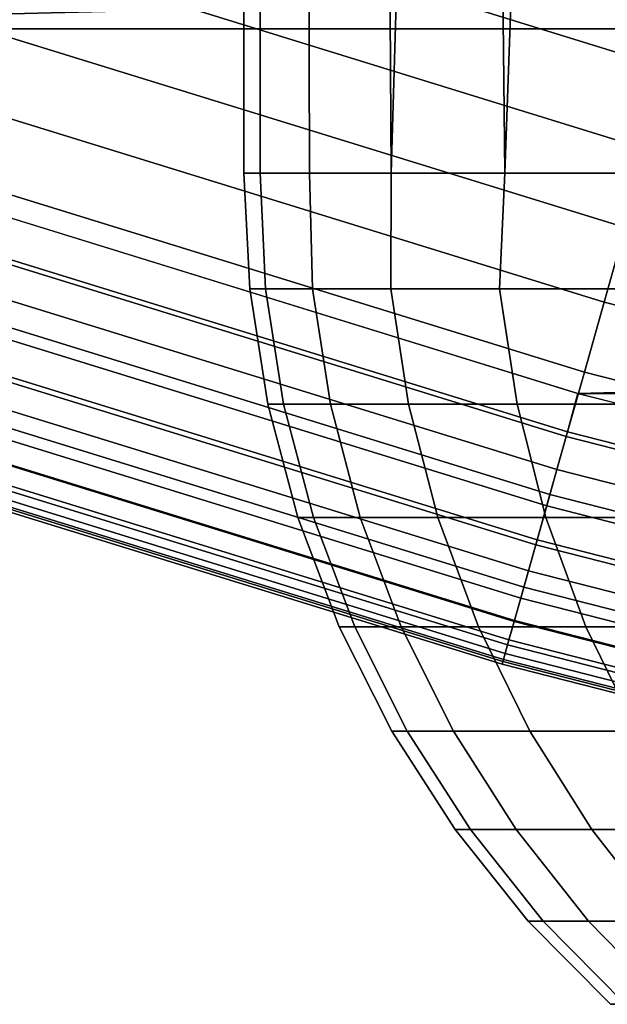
# Model space of a CAD drawing. Header units: metres. Extents: x -28 to 70, y -218 to 28.
# Tile 7 of 256: x -5.159 to -4.742, y -217.326 to -216.626. Entities that reach past the tile are written whole.
import ezdxf

# ---------------------------------------------------------------- set-up
doc = ezdxf.new("R2010")
doc.units = ezdxf.units.M
doc.layers.add('solid_10_261_432_XXX', color=7, linetype='CONTINUOUS')

msp = doc.modelspace()

# ---------------------------------------------------------------- linework, layer by layer
at = {"layer": 'solid_10_261_432_XXX'}
for points in [[(-4.988344, -216.735001, 253.158783), (-5, -216.735001, 253.5), (-5, -214.671402, 253.5), (-4.989798, -214.674881, 253.180771)], [(-5, -216.735001, 253.5), (-4.988344, -216.735001, 253.841217), (-4.989798, -214.674881, 253.819229), (-5, -214.671402, 253.5)], [(-4.95343, -216.735001, 252.819168), (-4.988344, -216.735001, 253.158783), (-4.989798, -214.674881, 253.180771), (-4.959168, -214.685257, 252.862289)], [(-4.95343, -216.735001, 254.180832), (-4.959167, -214.685257, 254.137711), (-4.989798, -214.674881, 253.819229), (-4.988344, -216.735001, 253.841217)], [(-4.895421, -216.735001, 252.482727), (-4.95343, -216.735001, 252.819168), (-4.959168, -214.685257, 252.862289), (-4.908037, -214.702423, 252.545441)], [(-4.895421, -216.735001, 254.517273), (-4.908036, -214.702423, 254.454559), (-4.959167, -214.685257, 254.137711), (-4.95343, -216.735001, 254.180832)], [(-4.814587, -216.735001, 252.151016), (-4.895421, -216.735001, 252.482727), (-4.908037, -214.702423, 252.545441), (-4.836349, -214.726151, 252.231262)], [(-4.895421, -216.735001, 254.517273), (-4.836348, -214.726166, 254.768753), (-4.908036, -214.702423, 254.454559)], [(-4.895421, -216.735001, 254.517273), (-4.814587, -216.735001, 254.848984), (-4.743997, -214.756165, 255.079407), (-4.836348, -214.726166, 254.768753)], [(-4.711305, -216.735001, 251.825607), (-4.814587, -216.735001, 252.151016), (-4.836349, -214.726151, 252.231262), (-4.743999, -214.756165, 251.920609)], [(-4.814587, -216.735001, 254.848984), (-4.711305, -216.735001, 255.174393), (-4.630995, -214.792023, 255.385178), (-4.743997, -214.756165, 255.079407)], [(-4.586057, -216.735001, 251.507996), (-4.711305, -216.735001, 251.825607), (-4.743999, -214.756165, 251.920609), (-4.630997, -214.792023, 251.614838)], [(-6.424142, -216.331955, 235.5), (-5.600375, -216.632446, 235.5), (6.424049, -216.332001, 235.5)], [(-5.600375, -216.632446, 235.5), (5.600281, -216.632477, 235.5), (6.424049, -216.332001, 235.5)], [(-4.7134, -216.717987, 225.514542), (-5.54247, -216.461716, 225.514542), (-5.523501, -216.40538, 225.503647), (-4.697268, -216.660767, 225.503647)], [(-4.697268, -216.660767, 225.503647), (-5.523501, -216.40538, 225.503647), (-5.138556, -216.466873, 225.5), (-4.721903, -216.591141, 225.5)], [(-4.729057, -216.773514, 225.532532), (-5.560882, -216.516403, 225.532532), (-5.54247, -216.461716, 225.514542), (-4.7134, -216.717987, 225.514542)], [(-4.74401, -216.826553, 225.557358), (-5.578465, -216.568619, 225.557358), (-5.560882, -216.516403, 225.532532), (-4.729057, -216.773514, 225.532532)], [(-4.758042, -216.876328, 225.588638), (-5.594965, -216.61763, 225.588638), (-5.578465, -216.568619, 225.557358), (-4.74401, -216.826553, 225.557358)], [(-4.770947, -216.922089, 225.625946), (-5.61014, -216.662704, 225.625946), (-5.594965, -216.61763, 225.588638), (-4.758042, -216.876328, 225.588638)], [(-4.770007, -216.918762, 235.497986), (-4.76267, -216.891403, 235.5), (-5.600375, -216.632446, 235.5), (-5.609034, -216.659409, 235.497986)], [(-5.600375, -216.632446, 235.5), (-4.76267, -216.891403, 235.5), (5.600281, -216.632477, 235.5)], [(-4.76267, -216.891403, 235.5), (4.762574, -216.891434, 235.5), (5.600281, -216.632477, 235.5)], [(-4.782536, -216.963196, 225.668716), (-5.623767, -216.703171, 225.668716), (-5.61014, -216.662704, 225.625946), (-4.770947, -216.922089, 225.625946)], [(-4.770007, -216.918762, 235.497986), (-5.609034, -216.659409, 235.497986), (-5.617941, -216.685867, 235.491928), (-4.777582, -216.945633, 235.491928)], [(-4.777582, -216.945633, 235.491928), (-5.617941, -216.685867, 235.491928), (-5.626482, -216.711243, 235.481964), (-4.784845, -216.97139, 235.481964)], [(-4.79264, -216.999039, 225.716309), (-5.635649, -216.738464, 225.716309), (-5.623767, -216.703171, 225.668716), (-4.782536, -216.963196, 225.668716)], [(-4.784845, -216.97139, 235.481964), (-5.626482, -216.711243, 235.481964), (-5.634484, -216.735001, 235.468277), (-4.79165, -216.995529, 235.468277)], [(-4.801112, -217.029083, 225.768066), (-5.645611, -216.768051, 225.768066), (-5.635649, -216.738464, 225.716309), (-4.79264, -216.999039, 225.716309)], [(-4.79165, -216.995529, 235.468277), (-5.634484, -216.735001, 235.468277), (-5.641781, -216.756683, 235.451172), (-4.797856, -217.017532, 235.451172)], [(-5, -216.735001, 253.5), (-4.988344, -216.735001, 253.158783), (-4.984627, -216.817032, 253.166321), (-4.995783, -216.817032, 253.5)], [(-4.988344, -216.735001, 253.841217), (-5, -216.735001, 253.5), (-4.995783, -216.817032, 253.5), (-4.984627, -216.817032, 253.833679)], [(-4.95343, -216.735001, 252.819168), (-4.951208, -216.817032, 252.834122), (-4.984627, -216.817032, 253.166321), (-4.988344, -216.735001, 253.158783)], [(-4.95343, -216.735001, 254.180832), (-4.988344, -216.735001, 253.841217), (-4.984627, -216.817032, 253.833679), (-4.951208, -216.817032, 254.165878)], [(-4.895421, -216.735001, 252.482727), (-4.895676, -216.817032, 252.504913), (-4.951208, -216.817032, 252.834122), (-4.95343, -216.735001, 252.819168)], [(-4.895421, -216.735001, 254.517273), (-4.95343, -216.735001, 254.180832), (-4.951208, -216.817032, 254.165878), (-4.895676, -216.817032, 254.495087)], [(-4.814587, -216.735001, 252.151016), (-4.818278, -216.817032, 252.18013), (-4.895676, -216.817032, 252.504913), (-4.895421, -216.735001, 252.482727)], [(-4.814587, -216.735001, 254.848984), (-4.895421, -216.735001, 254.517273), (-4.895676, -216.817032, 254.495087), (-4.818278, -216.817032, 254.81987)], [(-4.711305, -216.735001, 251.825607), (-4.719362, -216.817032, 251.861252), (-4.818278, -216.817032, 252.18013), (-4.814587, -216.735001, 252.151016)], [(-4.711305, -216.735001, 255.174393), (-4.814587, -216.735001, 254.848984), (-4.818278, -216.817032, 254.81987), (-4.719362, -216.817032, 255.138748)], [(-4.797856, -217.017532, 235.451172), (-5.641781, -216.756683, 235.451172), (-5.648227, -216.775818, 235.430969), (-4.803337, -217.036987, 235.430969)], [(-4.807828, -217.052902, 225.823212), (-5.653508, -216.791504, 225.823212), (-5.645611, -216.768051, 225.768066), (-4.801112, -217.029083, 225.768066)], [(-4.803337, -217.036987, 235.430969), (-5.648227, -216.775818, 235.430969), (-5.653688, -216.792038, 235.408112), (-4.807981, -217.053452, 235.408096)], [(-3.897715, -217.04248, 225.557358), (-4.74401, -216.826553, 225.557358), (-4.729057, -216.773514, 225.532532), (-3.885429, -216.98877, 225.532532)], [(-4.812689, -217.070145, 225.880936), (-5.659225, -216.808487, 225.880936), (-5.653508, -216.791504, 225.823212), (-4.807828, -217.052902, 225.823212)], [(-4.807981, -217.053452, 235.408096), (-5.653688, -216.792038, 235.408112), (-5.658055, -216.805008, 235.383026), (-4.811695, -217.06662, 235.383026)], [(-4.815625, -217.080566, 225.940384), (-5.662676, -216.818741, 225.940384), (-5.659225, -216.808487, 225.880936), (-4.812689, -217.070145, 225.880936)], [(-4.811695, -217.06662, 235.383026), (-5.658055, -216.805008, 235.383026), (-5.661237, -216.814468, 235.356262), (-4.814401, -217.076218, 235.356262)], [(-4.814401, -217.076218, 235.356262), (-5.661237, -216.814468, 235.356262), (-5.66317, -216.820206, 235.328354), (-4.816044, -217.082047, 235.328354)], [(-4.995783, -216.817032, 253.5), (-4.984627, -216.817032, 253.166321), (-4.971844, -216.89917, 253.167175), (-4.982972, -216.89917, 253.5)], [(-4.984627, -216.817032, 253.833679), (-4.995783, -216.817032, 253.5), (-4.982972, -216.89917, 253.5), (-4.971844, -216.89917, 253.832825)], [(-4.984627, -216.817032, 253.166321), (-4.951208, -216.817032, 252.834122), (-4.938511, -216.89917, 252.835831), (-4.971844, -216.89917, 253.167175)], [(-4.951208, -216.817032, 254.165878), (-4.984627, -216.817032, 253.833679), (-4.971844, -216.89917, 253.832825), (-4.938511, -216.89917, 254.164169)], [(-4.951208, -216.817032, 252.834122), (-4.895676, -216.817032, 252.504913), (-4.883121, -216.89917, 252.507462), (-4.938511, -216.89917, 252.835831)], [(-4.895676, -216.817032, 254.495087), (-4.951208, -216.817032, 254.165878), (-4.938511, -216.89917, 254.164169), (-4.883121, -216.89917, 254.492538)], [(-4.895676, -216.817032, 252.504913), (-4.818278, -216.817032, 252.18013), (-4.805923, -216.89917, 252.183517), (-4.883121, -216.89917, 252.507462)], [(-4.818278, -216.817032, 254.81987), (-4.895676, -216.817032, 254.495087), (-4.883121, -216.89917, 254.492538), (-4.805923, -216.89917, 254.816483)], [(-4.818278, -216.817032, 252.18013), (-4.719362, -216.817032, 251.861252), (-4.707259, -216.89917, 251.865463), (-4.805923, -216.89917, 252.183517)], [(-4.719362, -216.817032, 255.138748), (-4.818278, -216.817032, 254.81987), (-4.805923, -216.89917, 254.816483), (-4.707259, -216.89917, 255.134537)], [(-5.662676, -216.818741, 225.940384), (-4.815625, -217.080566, 225.940384), (-4.816593, -217.084, 226), (-5.663815, -216.822113, 226)], [(-4.816592, -217.084, 235.300003), (-5.663814, -216.822113, 235.300003), (-5.663815, -216.822113, 226), (-4.816593, -217.084, 226)], [(-4.816044, -217.082047, 235.328354), (-5.66317, -216.820206, 235.328354), (-5.663814, -216.822113, 235.300003), (-4.816592, -217.084, 235.300003)], [(-3.909243, -217.092896, 225.588638), (-4.758042, -216.876328, 225.588638), (-4.74401, -216.826553, 225.557358), (-3.897715, -217.04248, 225.557358)], [(-3.919846, -217.139252, 225.625946), (-4.770947, -216.922089, 225.625946), (-4.758042, -216.876328, 225.588638), (-3.909243, -217.092896, 225.588638)], [(-3.919074, -217.13588, 235.497986), (-3.913059, -217.1082, 235.5), (-4.76267, -216.891403, 235.5), (-4.770007, -216.918762, 235.497986)], [(-4.76267, -216.891403, 235.5), (-3.913059, -217.1082, 235.5), (4.762574, -216.891434, 235.5)], [(-4.982972, -216.89917, 253.5), (-4.971844, -216.89917, 253.167175), (-4.950624, -216.979553, 253.168594), (-4.961705, -216.979553, 253.5)], [(-4.971844, -216.89917, 253.832825), (-4.982972, -216.89917, 253.5), (-4.961705, -216.979553, 253.5), (-4.950624, -216.979553, 253.831406)], [(-4.971844, -216.89917, 253.167175), (-4.938511, -216.89917, 252.835831), (-4.917434, -216.979553, 252.838669), (-4.950624, -216.979553, 253.168594)], [(-4.938511, -216.89917, 254.164169), (-4.971844, -216.89917, 253.832825), (-4.950624, -216.979553, 253.831406), (-4.917434, -216.979553, 254.161331)], [(-4.938511, -216.89917, 252.835831), (-4.883121, -216.89917, 252.507462), (-4.86228, -216.979553, 252.511703), (-4.917434, -216.979553, 252.838669)], [(-4.883121, -216.89917, 254.492538), (-4.938511, -216.89917, 254.164169), (-4.917434, -216.979553, 254.161331), (-4.86228, -216.979553, 254.488297)], [(-4.883121, -216.89917, 252.507462), (-4.805923, -216.89917, 252.183517), (-4.785411, -216.979553, 252.189148), (-4.86228, -216.979553, 252.511703)], [(-4.805923, -216.89917, 254.816483), (-4.883121, -216.89917, 254.492538), (-4.86228, -216.979553, 254.488297), (-4.785411, -216.979553, 254.810852)], [(-4.805923, -216.89917, 252.183517), (-4.707259, -216.89917, 251.865463), (-4.687169, -216.979553, 251.872437), (-4.785411, -216.979553, 252.189148)], [(-4.707259, -216.89917, 255.134537), (-4.805923, -216.89917, 254.816483), (-4.785411, -216.979553, 254.810852), (-4.687169, -216.979553, 255.127563)], [(-3.929368, -217.180893, 225.668716), (-4.782536, -216.963196, 225.668716), (-4.770947, -216.922089, 225.625946), (-3.919846, -217.139252, 225.625946)], [(-3.919074, -217.13588, 235.497986), (-4.770007, -216.918762, 235.497986), (-4.777582, -216.945633, 235.491928), (-3.925298, -217.163086, 235.491928)], [(-3.925298, -217.163086, 235.491928), (-4.777582, -216.945633, 235.491928), (-4.784845, -216.97139, 235.481964), (-3.931266, -217.189194, 235.481964)], [(-3.93767, -217.217194, 225.716309), (-4.79264, -216.999039, 225.716309), (-4.782536, -216.963196, 225.668716), (-3.929368, -217.180893, 225.668716)], [(-3.931266, -217.189194, 235.481964), (-4.784845, -216.97139, 235.481964), (-4.79165, -216.995529, 235.468277), (-3.936856, -217.213623, 235.468277)], [(-4.961705, -216.979553, 253.5), (-4.950624, -216.979553, 253.168594), (-4.921196, -217.057281, 253.170563), (-4.932211, -217.057281, 253.5)], [(-4.950624, -216.979553, 253.831406), (-4.961705, -216.979553, 253.5), (-4.932211, -217.057281, 253.5), (-4.921196, -217.057281, 253.829437)], [(-4.950624, -216.979553, 253.168594), (-4.917434, -216.979553, 252.838669), (-4.888203, -217.057281, 252.842606), (-4.921196, -217.057281, 253.170563)], [(-4.917434, -216.979553, 254.161331), (-4.950624, -216.979553, 253.831406), (-4.921196, -217.057281, 253.829437), (-4.888203, -217.057281, 254.157394)], [(-4.917434, -216.979553, 252.838669), (-4.86228, -216.979553, 252.511703), (-4.833378, -217.057281, 252.517578), (-4.888203, -217.057281, 252.842606)], [(-4.86228, -216.979553, 254.488297), (-4.917434, -216.979553, 254.161331), (-4.888203, -217.057281, 254.157394), (-4.833378, -217.057281, 254.482422)], [(-4.86228, -216.979553, 252.511703), (-4.785411, -216.979553, 252.189148), (-4.756965, -217.057281, 252.19693), (-4.833378, -217.057281, 252.517578)], [(-4.785411, -216.979553, 254.810852), (-4.86228, -216.979553, 254.488297), (-4.833378, -217.057281, 254.482422), (-4.756965, -217.057281, 254.80307)], [(-4.785411, -216.979553, 252.189148), (-4.687169, -216.979553, 251.872437), (-4.659307, -217.057281, 251.882111), (-4.756965, -217.057281, 252.19693)], [(-4.687169, -216.979553, 255.127563), (-4.785411, -216.979553, 254.810852), (-4.756965, -217.057281, 254.80307), (-4.659307, -217.057281, 255.117889)], [(-3.94463, -217.24762, 225.768066), (-4.801112, -217.029083, 225.768066), (-4.79264, -216.999039, 225.716309), (-3.93767, -217.217194, 225.716309)], [(-3.936856, -217.213623, 235.468277), (-4.79165, -216.995529, 235.468277), (-4.797856, -217.017532, 235.451172), (-3.941955, -217.235931, 235.451172)], [(-3.941955, -217.235931, 235.451172), (-4.797856, -217.017532, 235.451172), (-4.803337, -217.036987, 235.430969), (-3.946458, -217.255615, 235.430969)], [(-3.950148, -217.271744, 225.823212), (-4.807828, -217.052902, 225.823212), (-4.801112, -217.029083, 225.768066), (-3.94463, -217.24762, 225.768066)], [(-3.946458, -217.255615, 235.430969), (-4.803337, -217.036987, 235.430969), (-4.807981, -217.053452, 235.408096), (-3.950274, -217.272293, 235.408096)], [(-3.954142, -217.289215, 225.880936), (-4.812689, -217.070145, 225.880936), (-4.807828, -217.052902, 225.823212), (-3.950148, -217.271744, 225.823212)], [(-3.950274, -217.272293, 235.408096), (-4.807981, -217.053452, 235.408096), (-4.811695, -217.06662, 235.383026), (-3.953325, -217.285645, 235.383026)], [(-4.932211, -217.057281, 253.5), (-4.921196, -217.057281, 253.170563), (-4.883879, -217.131531, 253.173065), (-4.894809, -217.131531, 253.5)], [(-4.921196, -217.057281, 253.829437), (-4.932211, -217.057281, 253.5), (-4.894809, -217.131531, 253.5), (-4.883879, -217.131531, 253.826935)], [(-4.921196, -217.057281, 253.170563), (-4.888203, -217.057281, 252.842606), (-4.851135, -217.131531, 252.84758), (-4.883879, -217.131531, 253.173065)], [(-4.888203, -217.057281, 254.157394), (-4.921196, -217.057281, 253.829437), (-4.883879, -217.131531, 253.826935), (-4.851135, -217.131531, 254.15242)], [(-4.888203, -217.057281, 252.842606), (-4.833378, -217.057281, 252.517578), (-4.796726, -217.131531, 252.525024), (-4.851135, -217.131531, 252.84758)], [(-4.833378, -217.057281, 254.482422), (-4.888203, -217.057281, 254.157394), (-4.851135, -217.131531, 254.15242), (-4.796726, -217.131531, 254.474976)], [(-4.833378, -217.057281, 252.517578), (-4.756965, -217.057281, 252.19693), (-4.720892, -217.131531, 252.206818), (-4.796726, -217.131531, 252.525024)], [(-4.756965, -217.057281, 254.80307), (-4.833378, -217.057281, 254.482422), (-4.796726, -217.131531, 254.474976), (-4.720892, -217.131531, 254.793182)], [(-4.756965, -217.057281, 252.19693), (-4.659307, -217.057281, 251.882111), (-4.623975, -217.131531, 251.894379), (-4.720892, -217.131531, 252.206818)], [(-4.659307, -217.057281, 255.117889), (-4.756965, -217.057281, 254.80307), (-4.720892, -217.131531, 254.793182), (-4.623975, -217.131531, 255.105621)], [(-3.953325, -217.285645, 235.383026), (-4.811695, -217.06662, 235.383026), (-4.814401, -217.076218, 235.356262), (-3.955548, -217.295364, 235.356262)], [(-3.955548, -217.295364, 235.356262), (-4.814401, -217.076218, 235.356262), (-4.816044, -217.082047, 235.328354), (-3.956899, -217.30127, 235.328339)], [(-3.956554, -217.299759, 225.940384), (-4.815625, -217.080566, 225.940384), (-4.812689, -217.070145, 225.880936), (-3.954142, -217.289215, 225.880936)], [(-4.815625, -217.080566, 225.940384), (-3.956554, -217.299759, 225.940384), (-3.957349, -217.303238, 226), (-4.816593, -217.084, 226)], [(-3.957349, -217.303238, 235.300003), (-4.816592, -217.084, 235.300003), (-4.816593, -217.084, 226), (-3.957349, -217.303238, 226)], [(-3.956899, -217.30127, 235.328339), (-4.816044, -217.082047, 235.328354), (-4.816592, -217.084, 235.300003), (-3.957349, -217.303238, 235.300003)], [(-4.894809, -217.131531, 253.5), (-4.883879, -217.131531, 253.173065), (-4.839073, -217.201492, 253.176056), (-4.849904, -217.201492, 253.5)], [(-4.883879, -217.131531, 253.826935), (-4.894809, -217.131531, 253.5), (-4.849904, -217.201492, 253.5), (-4.839073, -217.201492, 253.823944)], [(-4.883879, -217.131531, 253.173065), (-4.851135, -217.131531, 252.84758), (-4.80663, -217.201492, 252.853577), (-4.839073, -217.201492, 253.176056)], [(-4.851135, -217.131531, 254.15242), (-4.883879, -217.131531, 253.826935), (-4.839073, -217.201492, 253.823944), (-4.80663, -217.201492, 254.146423)], [(-4.851135, -217.131531, 252.84758), (-4.796726, -217.131531, 252.525024), (-4.75272, -217.201492, 252.533966), (-4.80663, -217.201492, 252.853577)], [(-4.796726, -217.131531, 254.474976), (-4.851135, -217.131531, 254.15242), (-4.80663, -217.201492, 254.146423), (-4.75272, -217.201492, 254.466034)], [(-4.796726, -217.131531, 252.525024), (-4.720892, -217.131531, 252.206818), (-4.677583, -217.201492, 252.218674), (-4.75272, -217.201492, 252.533966)], [(-4.720892, -217.131531, 254.793182), (-4.796726, -217.131531, 254.474976), (-4.75272, -217.201492, 254.466034), (-4.677583, -217.201492, 254.781326)], [(-4.849904, -217.201492, 253.5), (-4.839073, -217.201492, 253.176056), (-4.787264, -217.266434, 253.179535), (-4.797979, -217.266434, 253.5)], [(-4.839073, -217.201492, 253.823944), (-4.849904, -217.201492, 253.5), (-4.797979, -217.266434, 253.5), (-4.787264, -217.266434, 253.820465)], [(-4.839073, -217.201492, 253.176056), (-4.80663, -217.201492, 252.853577), (-4.755169, -217.266434, 252.860489), (-4.787264, -217.266434, 253.179535)], [(-4.80663, -217.201492, 254.146423), (-4.839073, -217.201492, 253.823944), (-4.787264, -217.266434, 253.820465), (-4.755169, -217.266434, 254.139511)], [(-4.80663, -217.201492, 252.853577), (-4.75272, -217.201492, 252.533966), (-4.701836, -217.266434, 252.544312), (-4.755169, -217.266434, 252.860489)], [(-4.75272, -217.201492, 254.466034), (-4.80663, -217.201492, 254.146423), (-4.755169, -217.266434, 254.139511), (-4.701836, -217.266434, 254.455688)], [(-4.75272, -217.201492, 252.533966), (-4.677583, -217.201492, 252.218674), (-4.627503, -217.266434, 252.232391), (-4.701836, -217.266434, 252.544312)], [(-4.677583, -217.201492, 254.781326), (-4.75272, -217.201492, 254.466034), (-4.701836, -217.266434, 254.455688), (-4.627503, -217.266434, 254.767609)], [(-4.797979, -217.266434, 253.5), (-4.787264, -217.266434, 253.179535), (-4.729012, -217.325623, 253.183426), (-4.739596, -217.325623, 253.5)], [(-4.787264, -217.266434, 253.820465), (-4.797979, -217.266434, 253.5), (-4.739596, -217.325623, 253.5), (-4.729012, -217.325623, 253.816574)], [(-4.787264, -217.266434, 253.179535), (-4.755169, -217.266434, 252.860489), (-4.697307, -217.325623, 252.868271), (-4.729012, -217.325623, 253.183426)], [(-4.755169, -217.266434, 254.139511), (-4.787264, -217.266434, 253.820465), (-4.729012, -217.325623, 253.816574), (-4.697307, -217.325623, 254.131729)], [(-4.755169, -217.266434, 252.860489), (-4.701836, -217.266434, 252.544312), (-4.644623, -217.325623, 252.555939), (-4.697307, -217.325623, 252.868271)], [(-4.701836, -217.266434, 254.455688), (-4.755169, -217.266434, 254.139511), (-4.697307, -217.325623, 254.131729), (-4.644623, -217.325623, 254.444061)]]:
    msp.add_3dface(points, dxfattribs=at)

doc.saveas('drawing.dxf')
